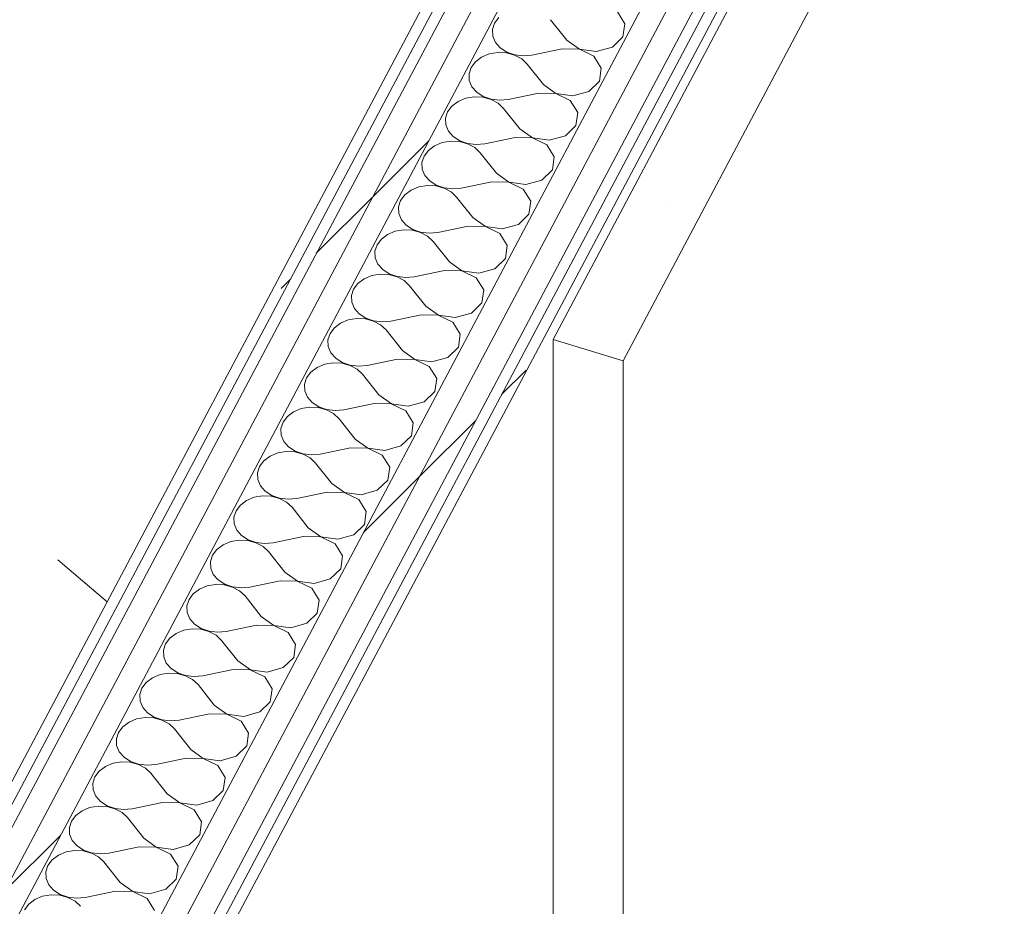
# Model space of a CAD drawing. Header units: millimetres. Extents: x -2220 to 52371, y -4077 to 6953.
# Tile 166 of 228: x 17502 to 18057, y -3106 to -2606. Entities that reach past the tile are written whole.
import ezdxf

# ---------------------------------------------------------------- set-up
doc = ezdxf.new("R2010")
doc.units = ezdxf.units.MM
doc.header["$MEASUREMENT"] = 0
doc.linetypes.add('Wipeout_Contour', pattern=[1000, 0, -1000])
doc.layers.add('Nuevo_12_FAÇ_Façana', color=7, linetype='Continuous')
doc.layers.add('Nuevo_Puertas Archicad', color=7, linetype='Continuous')
doc.layers.add('Nuevo_12_FAÇ_Façana_Pluma_Nº__1', color=7, linetype='Continuous', lineweight=5)
doc.layers.add('Nuevo_Puertas Archicad_Pluma_Nº__1', color=7, linetype='Continuous', lineweight=5)
for name, color, linetype, lineweight, true_color in [('Nuevo_12_FAÇ_Façana_Pluma_Nº__102', 7, 'Continuous', 5, 0xcccccc), ('Nuevo_12_FAÇ_Façana_Pluma_Nº__171', 171, 'Continuous', 13, 0xaaaaff), ('Nuevo_12_FAÇ_Façana_Pluma_Nº__177', 7, 'Continuous', 15, 0xf7e046), ('Nuevo_Puertas Archicad_Pluma_Nº__3', 7, 'Continuous', 5, 0xa4a4a4)]:
    doc.layers.add(name, color=color, linetype=linetype, lineweight=lineweight, true_color=true_color)
pattern_1 = [(45, (0, 0), (-183.8478, 183.8478), [195, -65]), (45, (7e-14, 183.85), (-183.8478, 183.8478), [195, -65])]

# ---------------------------------------------------------------- blocks, each defined once
blk = doc.blocks.new('*X58')
at = {"layer": 'Nuevo_12_FAÇ_Façana_Pluma_Nº__102', "color": 254, "linetype": 'Continuous', "lineweight": 5, "true_color": 0xcccccc}
for p, q in [((17772.19, -2604.83), (17769.76, -2608.05)), ((17843.01, -2608.39), (17838.84, -2601.75)), ((17769.76, -2608.05), (17768.57, -2611.66)), ((17810.45, -2617.64), (17801.3, -2606.12)), ((17841.98, -2615.7), (17843.01, -2608.39)), ((17768.57, -2611.66), (17768.73, -2615.37)), ((17768.73, -2615.37), (17770.21, -2618.91)), ((17836.06, -2621.52), (17841.98, -2615.7)), ((17770.21, -2618.91), (17772.91, -2622)), ((17810.45, -2617.64), (17817.52, -2622.65)), ((17827, -2624.09), (17836.06, -2621.52)), ((17762.45, -2627.21), (17758.96, -2629.81)), ((17766.75, -2625.45), (17762.45, -2627.21)), ((17771.51, -2624.64), (17766.75, -2625.45)), ((17776.38, -2624.86), (17771.51, -2624.64)), ((17772.91, -2622), (17776.61, -2624.42)), ((17780.99, -2626.08), (17776.38, -2624.86)), ((17776.61, -2624.42), (17781.04, -2625.98)), ((17784.98, -2628.21), (17780.99, -2626.08)), ((17781.04, -2625.98), (17785.86, -2626.55)), ((17785.86, -2626.55), (17790.71, -2626.1)), ((17807.8, -2622.63), (17790.71, -2626.1)), ((17817.47, -2622.75), (17807.8, -2622.63)), ((17825.6, -2626.72), (17817.47, -2622.75)), ((17817.52, -2622.65), (17827, -2624.09)), ((17829.78, -2633.36), (17825.6, -2626.72)), ((17758.96, -2629.81), (17756.52, -2633.03)), ((17788.06, -2631.09), (17784.98, -2628.21)), ((17797.21, -2642.61), (17788.06, -2631.09)), ((17756.52, -2633.03), (17755.34, -2636.63)), ((17755.34, -2636.63), (17755.49, -2640.34)), ((17828.75, -2640.68), (17829.78, -2633.36)), ((17755.49, -2640.34), (17756.98, -2643.88)), ((17756.98, -2643.88), (17759.67, -2646.98)), ((17797.21, -2642.61), (17804.28, -2647.62)), ((17822.82, -2646.49), (17828.75, -2640.68)), ((17759.67, -2646.98), (17763.38, -2649.39)), ((17763.38, -2649.39), (17767.81, -2650.95)), ((17794.57, -2647.6), (17777.47, -2651.07)), ((17804.23, -2647.73), (17794.57, -2647.6)), ((17812.37, -2651.7), (17804.23, -2647.73)), ((17804.28, -2647.62), (17813.76, -2649.06)), ((17813.76, -2649.06), (17822.82, -2646.49)), ((17745.72, -2654.78), (17743.29, -2658)), ((17749.22, -2652.19), (17745.72, -2654.78)), ((17753.51, -2650.42), (17749.22, -2652.19)), ((17758.28, -2649.61), (17753.51, -2650.42)), ((17763.15, -2649.83), (17758.28, -2649.61)), ((17767.76, -2651.05), (17763.15, -2649.83)), ((17771.75, -2653.18), (17767.76, -2651.05)), ((17767.81, -2650.95), (17772.63, -2651.52)), ((17774.83, -2656.06), (17771.75, -2653.18)), ((17772.63, -2651.52), (17777.47, -2651.07)), ((17816.55, -2658.33), (17812.37, -2651.7)), ((17743.29, -2658), (17742.11, -2661.6)), ((17783.98, -2667.58), (17774.83, -2656.06)), ((17815.52, -2665.65), (17816.55, -2658.33)), ((17742.11, -2661.6), (17742.26, -2665.31)), ((17742.26, -2665.31), (17743.74, -2668.85)), ((17809.59, -2671.46), (17815.52, -2665.65)), ((17743.74, -2668.85), (17746.44, -2671.95)), ((17783.98, -2667.58), (17791.05, -2672.6)), ((17800.53, -2674.03), (17809.59, -2671.46)), ((17735.98, -2677.16), (17732.49, -2679.75)), ((17740.28, -2675.39), (17735.98, -2677.16)), ((17745.04, -2674.58), (17740.28, -2675.39)), ((17749.91, -2674.8), (17745.04, -2674.58)), ((17746.44, -2671.95), (17750.14, -2674.37)), ((17754.52, -2676.02), (17749.91, -2674.8)), ((17750.14, -2674.37), (17754.57, -2675.92)), ((17758.52, -2678.15), (17754.52, -2676.02)), ((17754.57, -2675.92), (17759.4, -2676.49)), ((17759.4, -2676.49), (17764.24, -2676.04)), ((17781.33, -2672.58), (17764.24, -2676.04)), ((17791, -2672.7), (17781.33, -2672.58)), ((17799.13, -2676.67), (17791, -2672.7)), ((17791.05, -2672.6), (17800.53, -2674.03)), ((17803.31, -2683.3), (17799.13, -2676.67)), ((17732.49, -2679.75), (17730.06, -2682.97)), ((17761.59, -2681.04), (17758.52, -2678.15)), ((17770.74, -2692.55), (17761.59, -2681.04)), ((17730.06, -2682.97), (17728.87, -2686.57)), ((17728.87, -2686.57), (17729.03, -2690.29)), ((17802.28, -2690.62), (17803.31, -2683.3)), ((17729.03, -2690.29), (17730.51, -2693.82)), ((17730.51, -2693.82), (17733.2, -2696.92)), ((17770.74, -2692.55), (17777.82, -2697.57)), ((17796.35, -2696.43), (17802.28, -2690.62)), ((17733.2, -2696.92), (17736.91, -2699.34)), ((17736.91, -2699.34), (17741.34, -2700.89)), ((17768.1, -2697.55), (17751.01, -2701.01)), ((17777.76, -2697.67), (17768.1, -2697.55)), ((17785.9, -2701.64), (17777.76, -2697.67)), ((17777.82, -2697.57), (17787.3, -2699)), ((17787.3, -2699), (17796.35, -2696.43)), ((17719.25, -2704.72), (17716.82, -2707.94)), ((17722.75, -2702.13), (17719.25, -2704.72)), ((17727.04, -2700.36), (17722.75, -2702.13)), ((17731.81, -2699.56), (17727.04, -2700.36)), ((17736.68, -2699.77), (17731.81, -2699.56)), ((17741.29, -2700.99), (17736.68, -2699.77)), ((17745.28, -2703.12), (17741.29, -2700.99)), ((17741.34, -2700.89), (17746.16, -2701.46)), ((17748.36, -2706.01), (17745.28, -2703.12)), ((17746.16, -2701.46), (17751.01, -2701.01)), ((17790.08, -2708.27), (17785.9, -2701.64)), ((17716.82, -2707.94), (17715.64, -2711.55)), ((17757.51, -2717.53), (17748.36, -2706.01)), ((17789.05, -2715.59), (17790.08, -2708.27)), ((17715.64, -2711.55), (17715.79, -2715.26)), ((17715.79, -2715.26), (17717.27, -2718.8)), ((17783.12, -2721.4), (17789.05, -2715.59)), ((17717.27, -2718.8), (17719.97, -2721.89)), ((17757.51, -2717.53), (17764.58, -2722.54)), ((17774.06, -2723.98), (17783.12, -2721.4)), ((17709.52, -2727.1), (17706.02, -2729.69)), ((17713.81, -2725.33), (17709.52, -2727.1)), ((17718.57, -2724.53), (17713.81, -2725.33)), ((17723.44, -2724.74), (17718.57, -2724.53)), ((17719.97, -2721.89), (17723.67, -2724.31)), ((17728.05, -2725.96), (17723.44, -2724.74)), ((17723.67, -2724.31), (17728.11, -2725.86)), ((17732.05, -2728.1), (17728.05, -2725.96)), ((17728.11, -2725.86), (17732.93, -2726.44)), ((17732.93, -2726.44), (17737.77, -2725.98)), ((17754.86, -2722.52), (17737.77, -2725.98)), ((17764.53, -2722.64), (17754.86, -2722.52)), ((17772.66, -2726.61), (17764.53, -2722.64)), ((17764.58, -2722.54), (17774.06, -2723.98)), ((17776.84, -2733.25), (17772.66, -2726.61)), ((17706.02, -2729.69), (17703.59, -2732.91)), ((17735.12, -2730.98), (17732.05, -2728.1)), ((17744.28, -2742.5), (17735.12, -2730.98)), ((17703.59, -2732.91), (17702.4, -2736.52)), ((17702.4, -2736.52), (17702.56, -2740.23)), ((17775.81, -2740.56), (17776.84, -2733.25)), ((17702.56, -2740.23), (17704.04, -2743.77)), ((17744.28, -2742.5), (17751.35, -2747.51)), ((17769.88, -2746.38), (17775.81, -2740.56)), ((17704.04, -2743.77), (17706.74, -2746.86)), ((17706.74, -2746.86), (17710.44, -2749.28)), ((17710.44, -2749.28), (17714.87, -2750.84)), ((17741.63, -2747.49), (17724.54, -2750.96)), ((17751.29, -2747.61), (17741.63, -2747.49)), ((17759.43, -2751.58), (17751.29, -2747.61)), ((17751.35, -2747.51), (17760.83, -2748.95)), ((17760.83, -2748.95), (17769.88, -2746.38)), ((17692.78, -2754.67), (17690.35, -2757.89)), ((17696.28, -2752.07), (17692.78, -2754.67)), ((17700.57, -2750.31), (17696.28, -2752.07)), ((17705.34, -2749.5), (17700.57, -2750.31)), ((17710.21, -2749.72), (17705.34, -2749.5)), ((17714.82, -2750.94), (17710.21, -2749.72)), ((17718.81, -2753.07), (17714.82, -2750.94)), ((17714.87, -2750.84), (17719.69, -2751.41)), ((17721.89, -2755.95), (17718.81, -2753.07)), ((17719.69, -2751.41), (17724.54, -2750.96)), ((17763.61, -2758.22), (17759.43, -2751.58)), ((17690.35, -2757.89), (17689.17, -2761.49)), ((17731.04, -2767.47), (17721.89, -2755.95)), ((17762.58, -2765.53), (17763.61, -2758.22)), ((17689.17, -2761.49), (17689.32, -2765.2)), ((17689.32, -2765.2), (17690.8, -2768.74)), ((17756.65, -2771.35), (17762.58, -2765.53)), ((17690.8, -2768.74), (17693.5, -2771.84)), ((17731.04, -2767.47), (17738.11, -2772.48)), ((17747.59, -2773.92), (17756.65, -2771.35)), ((17687.34, -2775.28), (17683.05, -2777.05)), ((17692.1, -2774.47), (17687.34, -2775.28)), ((17696.98, -2774.69), (17692.1, -2774.47)), ((17693.5, -2771.84), (17697.21, -2774.25)), ((17701.58, -2775.91), (17696.98, -2774.69)), ((17697.21, -2774.25), (17701.64, -2775.81)), ((17705.58, -2778.04), (17701.58, -2775.91)), ((17701.64, -2775.81), (17706.46, -2776.38)), ((17706.46, -2776.38), (17711.3, -2775.93)), ((17728.39, -2772.46), (17711.3, -2775.93)), ((17738.06, -2772.59), (17728.39, -2772.46)), ((17746.2, -2776.56), (17738.06, -2772.59)), ((17738.11, -2772.48), (17747.59, -2773.92)), ((17750.37, -2783.19), (17746.2, -2776.56)), ((17679.55, -2779.64), (17677.12, -2782.86)), ((17683.05, -2777.05), (17679.55, -2779.64)), ((17708.66, -2780.92), (17705.58, -2778.04)), ((17717.81, -2792.44), (17708.66, -2780.92)), ((17677.12, -2782.86), (17675.93, -2786.46)), ((17675.93, -2786.46), (17676.09, -2790.17)), ((17749.34, -2790.51), (17750.37, -2783.19)), ((17676.09, -2790.17), (17677.57, -2793.71)), ((17717.81, -2792.44), (17724.88, -2797.46)), ((17743.42, -2796.32), (17749.34, -2790.51)), ((17677.57, -2793.71), (17680.27, -2796.81)), ((17680.27, -2796.81), (17683.97, -2799.22)), ((17715.16, -2797.44), (17698.07, -2800.9)), ((17724.83, -2797.56), (17715.16, -2797.44)), ((17732.96, -2801.53), (17724.83, -2797.56)), ((17724.88, -2797.46), (17734.36, -2798.89)), ((17734.36, -2798.89), (17743.42, -2796.32)), ((17666.32, -2804.61), (17663.88, -2807.83)), ((17669.81, -2802.02), (17666.32, -2804.61)), ((17674.11, -2800.25), (17669.81, -2802.02)), ((17678.87, -2799.44), (17674.11, -2800.25)), ((17683.74, -2799.66), (17678.87, -2799.44)), ((17688.35, -2800.88), (17683.74, -2799.66)), ((17683.97, -2799.22), (17688.4, -2800.78)), ((17692.34, -2803.01), (17688.35, -2800.88)), ((17688.4, -2800.78), (17693.22, -2801.35)), ((17695.42, -2805.89), (17692.34, -2803.01)), ((17693.22, -2801.35), (17698.07, -2800.9)), ((17737.14, -2808.16), (17732.96, -2801.53)), ((17663.88, -2807.83), (17662.7, -2811.43)), ((17704.57, -2817.41), (17695.42, -2805.89)), ((17736.11, -2815.48), (17737.14, -2808.16)), ((17662.7, -2811.43), (17662.85, -2815.15)), ((17662.85, -2815.15), (17664.34, -2818.68)), ((17730.18, -2821.29), (17736.11, -2815.48)), ((17664.34, -2818.68), (17667.03, -2821.78)), ((17704.57, -2817.41), (17711.64, -2822.43)), ((17721.12, -2823.86), (17730.18, -2821.29)), ((17660.87, -2825.22), (17656.58, -2826.99)), ((17665.64, -2824.42), (17660.87, -2825.22)), ((17670.51, -2824.63), (17665.64, -2824.42)), ((17667.03, -2821.78), (17670.74, -2824.2)), ((17675.12, -2825.85), (17670.51, -2824.63)), ((17670.74, -2824.2), (17675.17, -2825.75)), ((17679.11, -2827.98), (17675.12, -2825.85)), ((17675.17, -2825.75), (17679.99, -2826.32)), ((17679.99, -2826.32), (17684.83, -2825.87)), ((17701.93, -2822.41), (17684.83, -2825.87)), ((17711.59, -2822.53), (17701.93, -2822.41)), ((17719.73, -2826.5), (17711.59, -2822.53)), ((17711.64, -2822.43), (17721.12, -2823.86)), ((17723.91, -2833.13), (17719.73, -2826.5)), ((17653.08, -2829.58), (17650.65, -2832.8)), ((17656.58, -2826.99), (17653.08, -2829.58)), ((17682.19, -2830.87), (17679.11, -2827.98)), ((17691.34, -2842.39), (17682.19, -2830.87)), ((17650.65, -2832.8), (17649.47, -2836.4)), ((17649.47, -2836.4), (17649.62, -2840.12)), ((17722.88, -2840.45), (17723.91, -2833.13)), ((17649.62, -2840.12), (17651.1, -2843.66)), ((17691.34, -2842.39), (17698.41, -2847.4)), ((17716.95, -2846.26), (17722.88, -2840.45)), ((17651.1, -2843.66), (17653.8, -2846.75)), ((17653.8, -2846.75), (17657.5, -2849.17)), ((17688.69, -2847.38), (17671.6, -2850.84)), ((17698.36, -2847.5), (17688.69, -2847.38)), ((17706.49, -2851.47), (17698.36, -2847.5)), ((17698.41, -2847.4), (17707.89, -2848.84)), ((17707.89, -2848.84), (17716.95, -2846.26)), ((17639.85, -2854.55), (17637.42, -2857.77)), ((17643.34, -2851.96), (17639.85, -2854.55)), ((17647.64, -2850.19), (17643.34, -2851.96)), ((17652.4, -2849.39), (17647.64, -2850.19)), ((17657.27, -2849.6), (17652.4, -2849.39)), ((17661.88, -2850.82), (17657.27, -2849.6)), ((17657.5, -2849.17), (17661.93, -2850.72)), ((17665.88, -2852.96), (17661.88, -2850.82)), ((17661.93, -2850.72), (17666.76, -2851.3)), ((17668.95, -2855.84), (17665.88, -2852.96)), ((17666.76, -2851.3), (17671.6, -2850.84)), ((17710.67, -2858.11), (17706.49, -2851.47)), ((17637.42, -2857.77), (17636.23, -2861.38)), ((17678.1, -2867.36), (17668.95, -2855.84)), ((17709.64, -2865.42), (17710.67, -2858.11)), ((17636.23, -2861.38), (17636.39, -2865.09)), ((17636.39, -2865.09), (17637.87, -2868.63)), ((17703.71, -2871.23), (17709.64, -2865.42)), ((17637.87, -2868.63), (17640.56, -2871.72)), ((17678.1, -2867.36), (17685.18, -2872.37)), ((17694.66, -2873.81), (17703.71, -2871.23)), ((17634.4, -2875.17), (17630.11, -2876.93)), ((17639.17, -2874.36), (17634.4, -2875.17)), ((17644.04, -2874.58), (17639.17, -2874.36)), ((17640.56, -2871.72), (17644.27, -2874.14)), ((17648.65, -2875.8), (17644.04, -2874.58)), ((17644.27, -2874.14), (17648.7, -2875.69)), ((17652.64, -2877.93), (17648.65, -2875.8)), ((17648.7, -2875.69), (17653.52, -2876.27)), ((17653.52, -2876.27), (17658.37, -2875.82)), ((17675.46, -2872.35), (17658.37, -2875.82)), ((17685.12, -2872.47), (17675.46, -2872.35)), ((17693.26, -2876.44), (17685.12, -2872.47)), ((17685.18, -2872.37), (17694.66, -2873.81)), ((17697.44, -2883.08), (17693.26, -2876.44)), ((17626.61, -2879.52), (17624.18, -2882.75)), ((17630.11, -2876.93), (17626.61, -2879.52)), ((17655.72, -2880.81), (17652.64, -2877.93)), ((17664.87, -2892.33), (17655.72, -2880.81)), ((17624.18, -2882.75), (17623, -2886.35)), ((17623, -2886.35), (17623.15, -2890.06)), ((17696.41, -2890.39), (17697.44, -2883.08)), ((17623.15, -2890.06), (17624.63, -2893.6)), ((17664.87, -2892.33), (17671.94, -2897.34)), ((17690.48, -2896.21), (17696.41, -2890.39)), ((17624.63, -2893.6), (17627.33, -2896.7)), ((17627.33, -2896.7), (17631.03, -2899.11)), ((17662.22, -2897.32), (17645.13, -2900.79)), ((17671.89, -2897.44), (17662.22, -2897.32)), ((17680.02, -2901.42), (17671.89, -2897.44)), ((17671.94, -2897.34), (17681.42, -2898.78)), ((17681.42, -2898.78), (17690.48, -2896.21)), ((17616.88, -2901.9), (17613.38, -2904.5)), ((17621.17, -2900.14), (17616.88, -2901.9)), ((17625.93, -2899.33), (17621.17, -2900.14)), ((17630.8, -2899.55), (17625.93, -2899.33)), ((17635.41, -2900.77), (17630.8, -2899.55)), ((17631.03, -2899.11), (17635.47, -2900.67)), ((17639.41, -2902.9), (17635.41, -2900.77)), ((17635.47, -2900.67), (17640.29, -2901.24)), ((17642.48, -2905.78), (17639.41, -2902.9)), ((17640.29, -2901.24), (17645.13, -2900.79)), ((17684.2, -2908.05), (17680.02, -2901.42)), ((17610.95, -2907.72), (17609.76, -2911.32)), ((17613.38, -2904.5), (17610.95, -2907.72)), ((17651.64, -2917.3), (17642.48, -2905.78)), ((17683.17, -2915.37), (17684.2, -2908.05)), ((17609.76, -2911.32), (17609.92, -2915.03)), ((17609.92, -2915.03), (17611.4, -2918.57)), ((17677.24, -2921.18), (17683.17, -2915.37)), ((17611.4, -2918.57), (17614.09, -2921.67)), ((17651.64, -2917.3), (17658.71, -2922.32)), ((17607.93, -2925.11), (17603.64, -2926.88)), ((17612.7, -2924.3), (17607.93, -2925.11)), ((17617.57, -2924.52), (17612.7, -2924.3)), ((17614.09, -2921.67), (17617.8, -2924.08)), ((17622.18, -2925.74), (17617.57, -2924.52)), ((17617.8, -2924.08), (17622.23, -2925.64)), ((17626.17, -2927.87), (17622.18, -2925.74)), ((17622.23, -2925.64), (17627.05, -2926.21)), ((17627.05, -2926.21), (17631.9, -2925.76)), ((17648.99, -2922.3), (17631.9, -2925.76)), ((17658.65, -2922.42), (17648.99, -2922.3)), ((17666.79, -2926.39), (17658.65, -2922.42)), ((17658.71, -2922.32), (17668.19, -2923.75)), ((17670.97, -2933.02), (17666.79, -2926.39)), ((17668.19, -2923.75), (17677.24, -2921.18)), ((17600.14, -2929.47), (17597.71, -2932.69)), ((17603.64, -2926.88), (17600.14, -2929.47)), ((17629.25, -2930.75), (17626.17, -2927.87)), ((17638.4, -2942.27), (17629.25, -2930.75)), ((17597.71, -2932.69), (17596.53, -2936.29)), ((17596.53, -2936.29), (17596.68, -2940)), ((17669.94, -2940.34), (17670.97, -2933.02)), ((17596.68, -2940), (17598.16, -2943.54)), ((17638.4, -2942.27), (17645.47, -2947.29)), ((17664.01, -2946.15), (17669.94, -2940.34)), ((17598.16, -2943.54), (17600.86, -2946.64)), ((17600.86, -2946.64), (17604.57, -2949.06)), ((17635.75, -2947.27), (17618.66, -2950.73)), ((17645.42, -2947.39), (17635.75, -2947.27)), ((17653.56, -2951.36), (17645.42, -2947.39)), ((17645.47, -2947.29), (17654.95, -2948.72)), ((17654.95, -2948.72), (17664.01, -2946.15)), ((17590.41, -2951.85), (17586.91, -2954.44)), ((17594.7, -2950.08), (17590.41, -2951.85)), ((17599.46, -2949.28), (17594.7, -2950.08)), ((17604.34, -2949.49), (17599.46, -2949.28)), ((17608.94, -2950.71), (17604.34, -2949.49)), ((17604.57, -2949.06), (17609, -2950.61)), ((17612.94, -2952.84), (17608.94, -2950.71)), ((17609, -2950.61), (17613.82, -2951.18)), ((17616.02, -2955.73), (17612.94, -2952.84)), ((17613.82, -2951.18), (17618.66, -2950.73)), ((17657.73, -2957.99), (17653.56, -2951.36)), ((17584.48, -2957.66), (17583.29, -2961.26)), ((17586.91, -2954.44), (17584.48, -2957.66)), ((17625.17, -2967.24), (17616.02, -2955.73)), ((17656.7, -2965.31), (17657.73, -2957.99)), ((17583.29, -2961.26), (17583.45, -2964.98)), ((17583.45, -2964.98), (17584.93, -2968.52)), ((17650.78, -2971.12), (17656.7, -2965.31)), ((17584.93, -2968.52), (17587.63, -2971.61)), ((17625.17, -2967.24), (17632.24, -2972.26)), ((17581.47, -2975.05), (17577.17, -2976.82)), ((17586.23, -2974.25), (17581.47, -2975.05)), ((17591.1, -2974.46), (17586.23, -2974.25)), ((17587.63, -2971.61), (17591.33, -2974.03)), ((17595.71, -2975.68), (17591.1, -2974.46)), ((17591.33, -2974.03), (17595.76, -2975.58)), ((17599.7, -2977.82), (17595.71, -2975.68)), ((17595.76, -2975.58), (17600.58, -2976.16)), ((17600.58, -2976.16), (17605.43, -2975.7)), ((17622.52, -2972.24), (17605.43, -2975.7)), ((17632.19, -2972.36), (17622.52, -2972.24)), ((17640.32, -2976.33), (17632.19, -2972.36)), ((17632.24, -2972.26), (17641.72, -2973.69)), ((17644.5, -2982.97), (17640.32, -2976.33)), ((17641.72, -2973.69), (17650.78, -2971.12)), ((17573.68, -2979.41), (17571.24, -2982.63)), ((17577.17, -2976.82), (17573.68, -2979.41)), ((17602.78, -2980.7), (17599.7, -2977.82)), ((17611.93, -2992.22), (17602.78, -2980.7)), ((17571.24, -2982.63), (17570.06, -2986.24)), ((17570.06, -2986.24), (17570.21, -2989.95)), ((17643.47, -2990.28), (17644.5, -2982.97)), ((17570.21, -2989.95), (17571.7, -2993.49)), ((17611.93, -2992.22), (17619, -2997.23)), ((17637.54, -2996.09), (17643.47, -2990.28)), ((17571.7, -2993.49), (17574.39, -2996.58)), ((17574.39, -2996.58), (17578.1, -2999)), ((17609.29, -2997.21), (17592.19, -3000.68)), ((17618.95, -2997.33), (17609.29, -2997.21)), ((17627.09, -3001.3), (17618.95, -2997.33)), ((17619, -2997.23), (17628.48, -2998.67)), ((17628.48, -2998.67), (17637.54, -2996.09)), ((17563.94, -3001.79), (17560.44, -3004.38)), ((17568.23, -3000.03), (17563.94, -3001.79)), ((17572.99, -2999.22), (17568.23, -3000.03)), ((17577.87, -2999.43), (17572.99, -2999.22)), ((17582.48, -3000.65), (17577.87, -2999.43)), ((17578.1, -2999), (17582.53, -3000.55)), ((17586.47, -3002.79), (17582.48, -3000.65)), ((17582.53, -3000.55), (17587.35, -3001.13)), ((17589.55, -3005.67), (17586.47, -3002.79)), ((17587.35, -3001.13), (17592.19, -3000.68)), ((17631.27, -3007.94), (17627.09, -3001.3)), ((17558.01, -3007.6), (17556.83, -3011.21)), ((17560.44, -3004.38), (17558.01, -3007.6)), ((17598.7, -3017.19), (17589.55, -3005.67)), ((17630.24, -3015.25), (17631.27, -3007.94)), ((17556.83, -3011.21), (17556.98, -3014.92)), ((17556.98, -3014.92), (17558.46, -3018.46)), ((17624.31, -3021.07), (17630.24, -3015.25)), ((17558.46, -3018.46), (17561.16, -3021.55)), ((17598.7, -3017.19), (17605.77, -3022.2)), ((17555, -3025), (17550.7, -3026.76)), ((17559.76, -3024.19), (17555, -3025)), ((17564.63, -3024.41), (17559.76, -3024.19)), ((17561.16, -3021.55), (17564.86, -3023.97)), ((17569.24, -3025.63), (17564.63, -3024.41)), ((17564.86, -3023.97), (17569.29, -3025.53)), ((17573.24, -3027.76), (17569.24, -3025.63)), ((17569.29, -3025.53), (17574.12, -3026.1)), ((17574.12, -3026.1), (17578.96, -3025.65)), ((17596.05, -3022.18), (17578.96, -3025.65)), ((17605.72, -3022.3), (17596.05, -3022.18)), ((17613.85, -3026.27), (17605.72, -3022.3)), ((17605.77, -3022.2), (17615.25, -3023.64)), ((17618.03, -3032.91), (17613.85, -3026.27)), ((17615.25, -3023.64), (17624.31, -3021.07)), ((17547.21, -3029.36), (17544.78, -3032.58)), ((17550.7, -3026.76), (17547.21, -3029.36)), ((17576.31, -3030.64), (17573.24, -3027.76)), ((17585.46, -3042.16), (17576.31, -3030.64)), ((17544.78, -3032.58), (17543.59, -3036.18)), ((17543.59, -3036.18), (17543.75, -3039.89)), ((17617, -3040.23), (17618.03, -3032.91)), ((17543.75, -3039.89), (17545.23, -3043.43)), ((17585.46, -3042.16), (17592.54, -3047.18)), ((17611.07, -3046.04), (17617, -3040.23)), ((17545.23, -3043.43), (17547.92, -3046.53)), ((17547.92, -3046.53), (17551.63, -3048.94)), ((17582.82, -3047.15), (17565.73, -3050.62)), ((17592.48, -3047.28), (17582.82, -3047.15)), ((17600.62, -3051.25), (17592.48, -3047.28)), ((17592.54, -3047.18), (17602.02, -3048.61)), ((17602.02, -3048.61), (17611.07, -3046.04)), ((17537.47, -3051.74), (17533.97, -3054.33)), ((17541.76, -3049.97), (17537.47, -3051.74)), ((17546.53, -3049.16), (17541.76, -3049.97)), ((17551.4, -3049.38), (17546.53, -3049.16)), ((17556.01, -3050.6), (17551.4, -3049.38)), ((17551.63, -3048.94), (17556.06, -3050.5)), ((17560, -3052.73), (17556.01, -3050.6)), ((17556.06, -3050.5), (17560.88, -3051.07)), ((17563.08, -3055.61), (17560, -3052.73)), ((17560.88, -3051.07), (17565.73, -3050.62)), ((17604.8, -3057.88), (17600.62, -3051.25)), ((17531.54, -3057.55), (17530.36, -3061.15)), ((17533.97, -3054.33), (17531.54, -3057.55)), ((17572.23, -3067.13), (17563.08, -3055.61)), ((17603.77, -3065.2), (17604.8, -3057.88)), ((17530.36, -3061.15), (17530.51, -3064.86)), ((17530.51, -3064.86), (17531.99, -3068.4)), ((17597.84, -3071.01), (17603.77, -3065.2)), ((17531.99, -3068.4), (17534.69, -3071.5)), ((17572.23, -3067.13), (17579.3, -3072.15)), ((17528.53, -3074.94), (17524.23, -3076.71)), ((17533.29, -3074.14), (17528.53, -3074.94)), ((17538.16, -3074.35), (17533.29, -3074.14)), ((17534.69, -3071.5), (17538.39, -3073.92)), ((17542.77, -3075.57), (17538.16, -3074.35)), ((17538.39, -3073.92), (17542.83, -3075.47)), ((17546.77, -3077.7), (17542.77, -3075.57)), ((17542.83, -3075.47), (17547.65, -3076.04)), ((17547.65, -3076.04), (17552.49, -3075.59)), ((17569.58, -3072.13), (17552.49, -3075.59)), ((17579.25, -3072.25), (17569.58, -3072.13)), ((17587.38, -3076.22), (17579.25, -3072.25)), ((17579.3, -3072.15), (17588.78, -3073.58)), ((17591.56, -3082.85), (17587.38, -3076.22)), ((17588.78, -3073.58), (17597.84, -3071.01)), ((17520.74, -3079.3), (17518.31, -3082.52)), ((17524.23, -3076.71), (17520.74, -3079.3)), ((17549.84, -3080.59), (17546.77, -3077.7)), ((17559, -3092.1), (17549.84, -3080.59)), ((17518.31, -3082.52), (17517.12, -3086.12)), ((17517.12, -3086.12), (17517.28, -3089.84)), ((17590.53, -3090.17), (17591.56, -3082.85)), ((17517.28, -3089.84), (17518.76, -3093.37)), ((17559, -3092.1), (17566.07, -3097.12)), ((17584.6, -3095.98), (17590.53, -3090.17)), ((17518.76, -3093.37), (17521.45, -3096.47)), ((17521.45, -3096.47), (17525.16, -3098.89)), ((17556.35, -3097.1), (17539.26, -3100.56)), ((17566.01, -3097.22), (17556.35, -3097.1)), ((17574.15, -3101.19), (17566.01, -3097.22)), ((17566.07, -3097.12), (17575.55, -3098.55)), ((17575.55, -3098.55), (17584.6, -3095.98)), ((17511, -3101.68), (17507.5, -3104.27)), ((17515.29, -3099.91), (17511, -3101.68)), ((17520.06, -3099.11), (17515.29, -3099.91)), ((17524.93, -3099.32), (17520.06, -3099.11)), ((17529.54, -3100.54), (17524.93, -3099.32)), ((17525.16, -3098.89), (17529.59, -3100.44)), ((17533.53, -3102.67), (17529.54, -3100.54)), ((17529.59, -3100.44), (17534.41, -3101.01)), ((17536.61, -3105.56), (17533.53, -3102.67)), ((17534.41, -3101.01), (17539.26, -3100.56)), ((17578.33, -3107.82), (17574.15, -3101.19)), ((17507.5, -3104.27), (17505.07, -3107.49))]:
    blk.add_line(p, q, dxfattribs=at)
blk = doc.blocks.new('Elem Sección_57_1')
at = {"layer": 'Nuevo_12_FAÇ_Façana', "lineweight": 0}
blk.add_blockref('*X58', (0, 0), dxfattribs=at)
at = {"color": 254, "linetype": 'Wipeout_Contour', "lineweight": 0, "ltscale": 71344.566045}
blk.add_wipeout([(17293.34, -3421.37), (17299.24, -3423.19), (17897.18, -2294.94), (17891.27, -2293.13)], dxfattribs=at).dxf.layer = 'Nuevo_12_FAÇ_Façana'
at = {"layer": 'Nuevo_12_FAÇ_Façana_Pluma_Nº__171', "linetype": 'Continuous', "lineweight": 13, "true_color": 0xaaaaff}
h = blk.add_hatch(dxfattribs=at)
h.set_pattern_fill('Panellat_HPL_0001', color=161, style=0, pattern_type=2)
h.set_pattern_definition(pattern_1)
h.paths.add_polyline_path([(17293.34, -3421.37), (17299.24, -3423.19), (17897.18, -2294.94), (17891.27, -2293.13)])
at = {"color": 254, "linetype": 'Wipeout_Contour', "lineweight": 0, "ltscale": 72161.854816}
blk.add_wipeout([(17275.84, -3715.63), (17288.64, -3719.55), (18325.26, -1763.55), (18312.46, -1759.62)], dxfattribs=at).dxf.layer = 'Nuevo_12_FAÇ_Façana'
at = {"layer": 'Nuevo_12_FAÇ_Façana_Pluma_Nº__177', "linetype": 'Continuous', "lineweight": 15, "true_color": 0xf7e046}
h = blk.add_hatch(dxfattribs=at)
h.set_pattern_fill('Panellat_HPL_0001', color=53, style=0, pattern_type=2)
h.set_pattern_definition(pattern_1)
h.paths.add_polyline_path([(17275.84, -3715.63), (17288.64, -3719.55), (18325.26, -1763.55), (18312.46, -1759.62)])
at = {"color": 254, "linetype": 'Wipeout_Contour', "lineweight": 0, "ltscale": 72108.966522}
blk.add_wipeout([(17263.05, -3711.7), (17275.84, -3715.63), (18312.46, -1759.62), (18299.67, -1755.69)], dxfattribs=at).dxf.layer = 'Nuevo_12_FAÇ_Façana'
at = {"layer": 'Nuevo_12_FAÇ_Façana_Pluma_Nº__177', "linetype": 'Continuous', "lineweight": 15, "true_color": 0xf7e046}
h = blk.add_hatch(dxfattribs=at)
h.set_pattern_fill('Panellat_HPL_0001', color=53, style=0, pattern_type=2)
h.set_pattern_definition(pattern_1)
h.paths.add_polyline_path([(17263.05, -3711.7), (17275.84, -3715.63), (18312.46, -1759.62), (18299.67, -1755.69)])
at = {"color": 254, "linetype": 'Wipeout_Contour', "lineweight": 0, "ltscale": 89538.781143}
blk.add_wipeout([(17923.42, -2286.44), (17310.4, -3443.16), (17323.19, -3447.08), (17941.38, -2280.63), (17928.58, -2276.7)], dxfattribs=at).dxf.layer = 'Nuevo_12_FAÇ_Façana'
at = {"layer": 'Nuevo_12_FAÇ_Façana_Pluma_Nº__177', "linetype": 'Continuous', "lineweight": 15, "true_color": 0xf7e046}
h = blk.add_hatch(dxfattribs=at)
h.set_pattern_fill('Panellat_HPL_0001', color=53, style=0, pattern_type=2)
h.set_pattern_definition(pattern_1)
h.paths.add_polyline_path([(17923.42, -2286.44), (17310.4, -3443.16), (17323.19, -3447.08), (17941.38, -2280.63), (17928.58, -2276.7)])
at = {"color": 254, "linetype": 'Wipeout_Contour', "lineweight": 0, "ltscale": 71409.858235}
blk.add_wipeout([(17297.6, -3439.23), (17310.4, -3443.16), (17923.42, -2286.44), (17910.63, -2282.52)], dxfattribs=at).dxf.layer = 'Nuevo_12_FAÇ_Façana'
at = {"layer": 'Nuevo_12_FAÇ_Façana_Pluma_Nº__177', "linetype": 'Continuous', "lineweight": 15, "true_color": 0xf7e046}
h = blk.add_hatch(dxfattribs=at)
h.set_pattern_fill('Panellat_HPL_0001', color=53, style=0, pattern_type=2)
h.set_pattern_definition(pattern_1)
h.paths.add_polyline_path([(17297.6, -3439.23), (17310.4, -3443.16), (17923.42, -2286.44), (17910.63, -2282.52)])
at = {"color": 254, "linetype": 'Wipeout_Contour', "lineweight": 0, "ltscale": 72224.914872}
blk.add_wipeout([(17294.54, -3721.37), (17300.45, -3723.18), (18337.07, -1767.17), (18331.16, -1765.36)], dxfattribs=at).dxf.layer = 'Nuevo_12_FAÇ_Façana'
at = {"layer": 'Nuevo_12_FAÇ_Façana_Pluma_Nº__171', "linetype": 'Continuous', "lineweight": 13, "true_color": 0xaaaaff}
h = blk.add_hatch(dxfattribs=at)
h.set_pattern_fill('Panellat_HPL_0001', color=161, style=0, pattern_type=2)
h.set_pattern_definition(pattern_1)
h.paths.add_polyline_path([(17294.54, -3721.37), (17300.45, -3723.18), (18337.07, -1767.17), (18331.16, -1765.36)])
at = {"layer": 'Nuevo_12_FAÇ_Façana_Pluma_Nº__1', "color": 7, "linetype": 'Continuous', "lineweight": 5}
for p, q in [((18299.67, -1755.69), (17263.05, -3711.7)), ((18312.46, -1759.62), (17275.84, -3715.63)), ((18325.26, -1763.55), (17288.64, -3719.55)), ((18331.16, -1765.36), (17294.54, -3721.37)), ((18337.07, -1767.17), (17300.45, -3723.18)), ((17941.38, -2280.63), (17323.19, -3447.08)), ((17923.42, -2286.44), (17310.4, -3443.16)), ((17905.46, -2292.26), (17302.77, -3429.49)), ((17888.89, -2297.62), (17295.72, -3416.88)), ((17897.18, -2294.94), (17299.24, -3423.19))]:
    blk.add_line(p, q, dxfattribs=at)
blk = doc.blocks.new('Elem Sección_58_1')
at = {"layer": 'Nuevo_Puertas Archicad', "linetype": 'Continuous', "lineweight": 0, "true_color": 0xffffff}
h = blk.add_hatch(dxfattribs=at)
h.set_pattern_fill('Hormigón_en_Masa_0001', style=0, pattern_type=2)
h.set_pattern_definition([(0, (0, 0), (0, 779.423), [48.75, -401.25]), (0, (225, 389.7), (0, 779.423), [48.75, -401.25]), (60, (0, 0), (-675, 389.71), [48.75, -401.25]), (60, (450, 0), (-675, 389.71), [48.75, -401.25]), (120, (48.75, 0), (675, 389.71), [48.75, -401.25]), (120, (498.75, 0), (675, 389.71), [48.75, -401.25]), (0, (0, 75), (0, 150), [0, -150, 0, -225]), (45, (75, 75), (-106.066, 106.066), [0, -112.5, 0, -187.5])])
h.paths.add_polyline_path([(18675.82, -1225.13), (18636.46, -1213.05), (17802.7, -2786.27), (17842.06, -2798.35)])
at = {"layer": 'Nuevo_Puertas Archicad_Pluma_Nº__1', "color": 7, "linetype": 'Continuous', "lineweight": 5}
for p, q in [((18636.46, -1213.05), (17802.7, -2786.27)), ((18675.82, -1225.13), (17842.06, -2798.35)), ((17802.7, -2786.27), (17802.7, -3692.9)), ((17802.7, -2786.27), (17842.06, -2798.35)), ((17842.06, -2798.35), (17842.06, -3704.98))]:
    blk.add_line(p, q, dxfattribs=at)
blk = doc.blocks.new('Elem Sección_64_1')
at = {"layer": 'Nuevo_Puertas Archicad_Pluma_Nº__3', "color": 253, "linetype": 'Continuous', "lineweight": 5, "true_color": 0xa4a4a4}
blk.add_line((17551.65, -2933.97), (17523.89, -2910.36), dxfattribs=at)

msp = doc.modelspace()

# ---------------------------------------------------------------- block references
at = {"layer": 'Nuevo_12_FAÇ_Façana', "lineweight": 0}
msp.add_blockref('Elem Sección_57_1', (0, 0), dxfattribs=at)

# ---------------------------------------------------------------- next in the draw order: block references
at = {"layer": 'Nuevo_Puertas Archicad', "lineweight": 0}
for name in ['Elem Sección_58_1', 'Elem Sección_64_1']:
    msp.add_blockref(name, (0, 0), dxfattribs=at)

doc.saveas('drawing.dxf')
